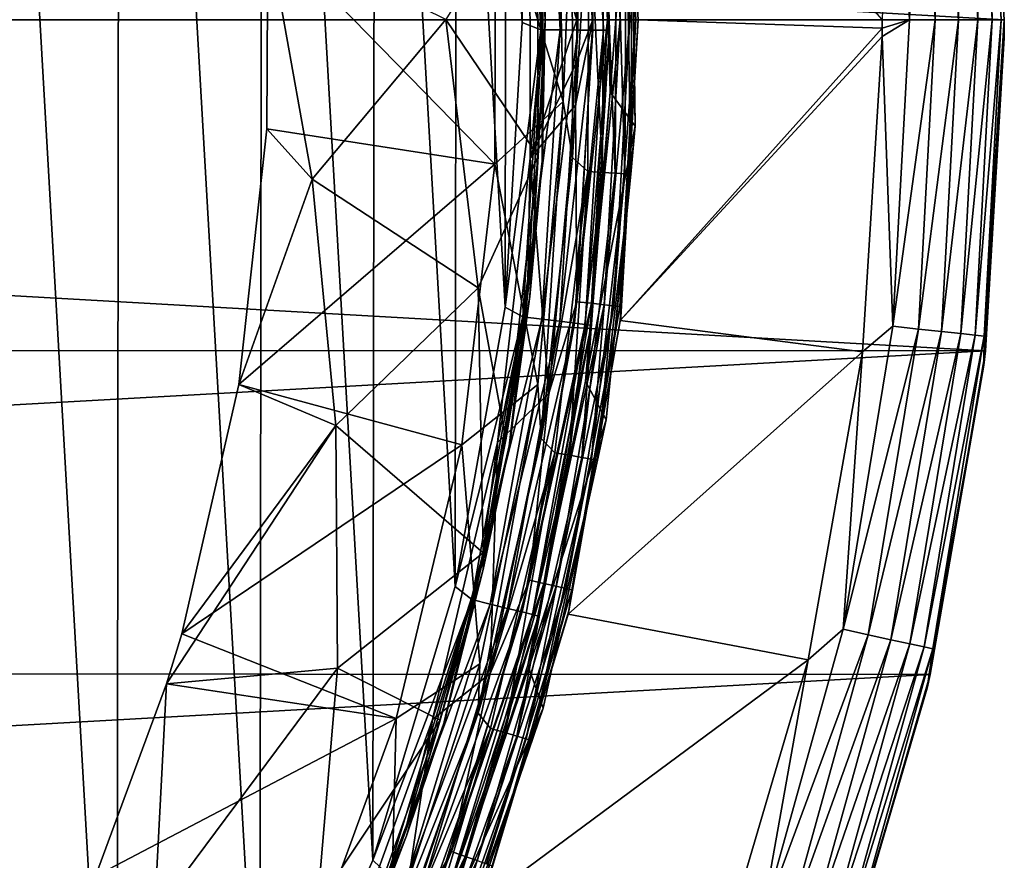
# Model space of a CAD drawing. Header units: metres. Extents: x -24 to 24, y -207 to 24.
# Tile 46 of 59: x 16 to 24, y -7 to 0. Entities that reach past the tile are written whole.
import ezdxf

# ---------------------------------------------------------------- set-up
doc = ezdxf.new("R2010")
doc.units = ezdxf.units.M
doc.layers.add('solid_12421093', color=7, linetype='CONTINUOUS')

msp = doc.modelspace()

# ---------------------------------------------------------------- linework, layer by layer
at = {"layer": 'solid_12421093'}
for points in [[(15.363675, 12.869987, 325.852448), (15.325694, -12.911838, 325.85318), (16.732117, -11.037485, 325.825012)], [(15.363675, 12.869987, 325.852448), (16.732117, -11.037485, 325.825012), (16.756567, 10.99761, 325.824493)], [(16.756567, 10.99761, 325.824493), (16.732117, -11.037485, 325.825012), (17.903967, -9.016746, 325.799622)], [(16.756567, 10.99761, 325.824493), (17.903967, -9.016746, 325.799622), (17.923458, 8.97809, 325.799194)], [(17.923458, 8.97809, 325.799194), (17.903967, -9.016746, 325.799622), (18.828417, -6.883923, 325.778412)], [(17.923458, 8.97809, 325.799194), (18.828417, -6.883923, 325.778412), (18.846983, 6.831898, 325.777954)], [(18.846983, 6.831898, 325.777954), (18.828417, -6.883923, 325.778412), (19.503794, -4.642883, 325.762207)], [(18.846983, 6.831898, 325.777954), (19.503794, -4.642883, 325.762207), (19.514475, 4.600313, 325.761963)], [(19.514475, 4.600313, 325.761963), (19.503794, -4.642883, 325.762207), (19.911051, -2.353869, 325.752167)], [(19.514475, 4.600313, 325.761963), (19.911051, -2.353869, 325.752167), (19.917149, 2.298807, 325.752014)], [(-23.845577, 2.712682, -4), (24, 0, -4), (-24, 0, -4)], [(23.846842, 2.700126, -4), (24, 0, -4), (-23.845577, 2.712682, -4)], [(23.849686, 2.681875, -1), (23.834633, 2.592173, -0.778573), (23.975178, 0, -0.778573)], [(23.846842, 2.700126, -4), (23.849686, 2.681875, -1), (24, 0, -1)], [(23.846842, 2.700126, -4), (24, 0, -1), (24, 0, -4)], [(24, 0, -1), (23.849686, 2.681875, -1), (23.975178, 0, -0.778573)], [(23.761248, 2.584191, -0.566925), (23.642838, 2.571314, -0.377037), (23.782251, 0, -0.377037)], [(23.834633, 2.592173, -0.778573), (23.761248, 2.584191, -0.566925), (23.901358, 0, -0.566925)], [(23.901358, 0, -0.566925), (23.761248, 2.584191, -0.566925), (23.782251, 0, -0.377037)], [(23.975178, 0, -0.778573), (23.834633, 2.592173, -0.778573), (23.901358, 0, -0.566925)], [(23.222521, 0, -0.025072), (23.08639, 2.510796, -0.025072), (22.999884, 0.00226)], [(23.296715, 2.53367, -0.099129), (23.08639, 2.510796, -0.025072), (23.222521, 0, -0.025072)], [(23.434086, 0, -0.099129), (23.296715, 2.53367, -0.099129), (23.222521, 0, -0.025072)], [(23.485357, 2.554186, -0.218448), (23.296715, 2.53367, -0.099129), (23.434086, 0, -0.099129)], [(23.62384, 0, -0.218448), (23.485357, 2.554186, -0.218448), (23.434086, 0, -0.099129)], [(23.642838, 2.571314, -0.377037), (23.485357, 2.554186, -0.218448), (23.62384, 0, -0.218448)], [(23.782251, 0, -0.377037), (23.642838, 2.571314, -0.377037), (23.62384, 0, -0.218448)], [(20.858006, 2.437951, 297), (20.85116, 2.349362, 297.128906), (20.983099, 0, 297.128906)], [(20.855095, 2.453964), (20.858006, 2.437951, 297), (21, 0, 297)], [(20.855095, 2.453964), (21, 0, 297), (21, 0)], [(22.999884, 0.00226), (20.855095, 2.453964), (21, 0)], [(21, 0, 297), (20.858006, 2.437951, 297), (20.983099, 0, 297.128906)], [(20.5, 0, 297.5), (20.360903, 2.377885, 297.5), (20.113962, 1.193668, 297.5)], [(20.499697, 2.309761, 297.482971), (20.360903, 2.377885, 297.5), (20.5, 0, 297.5)], [(20.801586, 2.343776, 297.249664), (20.722614, 2.334878, 297.353363), (20.853739, 0, 297.353363)], [(20.85116, 2.349362, 297.128906), (20.801586, 2.343776, 297.249664), (20.933208, 0, 297.249664)], [(20.933208, 0, 297.249664), (20.801586, 2.343776, 297.249664), (20.853739, 0, 297.353363)], [(20.983099, 0, 297.128906), (20.85116, 2.349362, 297.128906), (20.933208, 0, 297.249664)], [(19.917149, 2.298807, 325.752014), (19.911051, -2.353869, 325.752167), (20.050344, -0.0226, 325.748688)], [(19.917149, 2.298807, 325.752014), (20.050344, -0.0226, 325.748688), (20.077179, 2.267008, 325.731873)], [(20.050344, -0.0226, 325.748688), (20.204844, -0.083559, 325.728668), (20.077179, 2.267008, 325.731873)], [(20.077179, 2.267008, 325.731873), (20.204844, -0.083559, 325.728668), (20.233213, 2.284646, 325.675598)], [(20.093567, 2.264001, 297.529297), (20.211952, 1.24075, 297.600006), (20.220711, 0, 297.529297)], [(20.113962, 1.193668, 297.5), (20.093567, 2.264001, 297.529297), (20.220711, 0, 297.529297)], [(20.204844, -0.083559, 325.728668), (20.361855, -0.084385, 325.672333), (20.233213, 2.284646, 325.675598)], [(20.233213, 2.284646, 325.675598), (20.361855, -0.084385, 325.672333), (20.378283, 2.301129, 325.581665)], [(20.361855, -0.084385, 325.672333), (20.507824, -0.085193, 325.578369), (20.378283, 2.301129, 325.581665)], [(20.378283, 2.301129, 325.581665), (20.507824, -0.085193, 325.578369), (20.499441, 2.315059, 325.454803)], [(20.499441, 2.315059, 325.454803), (20.62974, -0.085842, 325.451447), (20.58691, 2.325339, 325.305176)], [(20.507824, -0.085193, 325.578369), (20.62974, -0.085842, 325.451447), (20.499441, 2.315059, 325.454803)], [(20.61964, 2.323276, 297.432953), (20.499697, 2.309761, 297.482971), (20.62941, 0, 297.482971)], [(20.62941, 0, 297.482971), (20.499697, 2.309761, 297.482971), (20.5, 0, 297.5)], [(20.58691, 2.325339, 325.305176), (20.717762, -0.086253, 325.301788), (20.636572, 2.331413, 325.145996)], [(20.62974, -0.085842, 325.451447), (20.717762, -0.086253, 325.301788), (20.58691, 2.325339, 325.305176)], [(20.722614, 2.334878, 297.353363), (20.61964, 2.323276, 297.432953), (20.750113, 0, 297.432953)], [(20.750113, 0, 297.432953), (20.61964, 2.323276, 297.432953), (20.62941, 0, 297.482971)], [(20.636572, 2.331413, 325.145996), (20.767738, -0.086464, 325.142578), (20.705622, 1.777342, 325.007355)], [(20.717762, -0.086253, 325.301788), (20.767738, -0.086464, 325.142578), (20.636572, 2.331413, 325.145996)], [(20.853739, 0, 297.353363), (20.722614, 2.334878, 297.353363), (20.750113, 0, 297.432953)], [(20.705622, 1.777342, 325.007355), (20.773289, -0.593964, 325.005737), (20.938816, 1.543087, 300.504364)], [(20.767738, -0.086464, 325.142578), (20.773289, -0.593964, 325.005737), (20.705622, 1.777342, 325.007355)], [(20.33194, 1.664127, 300), (20.388014, -0.670501, 300), (19.832102, 1.11565, 302)], [(20.46158, 1.173293, 300), (20.388014, -0.670501, 300), (20.33194, 1.664127, 300)], [(20.773289, -0.593964, 325.005737), (20.977425, -0.873371, 300.504364), (20.938816, 1.543087, 300.504364)], [(20.951136, 1.093274, 300.374603), (20.938816, 1.543087, 300.504364), (20.977425, -0.873371, 300.504364)], [(20.180939, -1.118278, 297.931427), (20.175133, 1.213712, 297.932129), (19.426289, 0.000576, 299.61084)], [(20.240267, 0, 297.838165), (20.175133, 1.213712, 297.932129), (20.180939, -1.118278, 297.931427)], [(20.219597, -1.109232, 297.600006), (20.211952, 1.24075, 297.600006), (20.21574, 1.177433, 297.73999)], [(20.220711, 0, 297.529297), (20.211952, 1.24075, 297.600006), (20.219597, -1.109232, 297.600006)], [(20.11725, -1.134359, 297.5), (20.113962, 1.193668, 297.5), (20.220711, 0, 297.529297)], [(20.5, 0, 297.5), (20.113962, 1.193668, 297.5), (20.11725, -1.134359, 297.5)], [(20.240267, 0, 297.838165), (20.21574, -1.177433, 297.73999), (20.21574, 1.177433, 297.73999)], [(20.219597, -1.109232, 297.600006), (20.21574, 1.177433, 297.73999), (20.21574, -1.177433, 297.73999)], [(20.46158, 1.173293, 300), (20.463684, -1.129507, 300), (20.388014, -0.670501, 300)], [(20.597706, 1.074831, 300.017212), (20.463684, -1.129507, 300), (20.46158, 1.173293, 300)], [(17.967024, 0.721054, 302), (19.832102, 1.11565, 302), (19.827995, -1.184007, 302)], [(20.388014, -0.670501, 300), (19.827995, -1.184007, 302), (19.832102, 1.11565, 302)], [(20.588169, -1.244186, 300.017212), (20.463684, -1.129507, 300), (20.597706, 1.074831, 300.017212)], [(20.588169, -1.244186, 300.017212), (20.597706, 1.074831, 300.017212), (20.709209, -1.251501, 300.06778)], [(20.597706, 1.074831, 300.017212), (20.718801, 1.08115, 300.06778), (20.709209, -1.251501, 300.06778)], [(20.709209, -1.251501, 300.06778), (20.718801, 1.08115, 300.06778), (20.812925, -1.257769, 300.148193)], [(20.718801, 1.08115, 300.06778), (20.822565, 1.086564, 300.148193), (20.812925, -1.257769, 300.148193)], [(20.812925, -1.257769, 300.148193), (20.822565, 1.086564, 300.148193), (20.892159, -1.262557, 300.252869)], [(20.822565, 1.086564, 300.148193), (20.901834, 1.090701, 300.252869), (20.892159, -1.262557, 300.252869)], [(20.892159, -1.262557, 300.252869), (20.901834, 1.090701, 300.252869), (20.941437, -1.265535, 300.374603)], [(20.901834, 1.090701, 300.252869), (20.951136, 1.093274, 300.374603), (20.941437, -1.265535, 300.374603)], [(20.941437, -1.265535, 300.374603), (20.951136, 1.093274, 300.374603), (20.977425, -0.873371, 300.504364)], [(17.959896, -0.892721, 302), (17.967024, 0.721054, 302), (19.827995, -1.184007, 302)], [(18.331333, -1.306386, 301.410736), (17.967024, 0.721054, 302), (17.959896, -0.892721, 302)], [(18.331333, -1.306386, 301.410736), (19.426289, 0.000576, 299.61084), (17.967024, 0.721054, 302)], [(-24, 0, -4), (24, 0, -4), (23.845577, -2.712682, -4)], [(-24, 0, -4), (23.845577, -2.712682, -4), (-23.846842, -2.700126, -4)], [(18.331333, -1.306386, 301.410736), (19.69029, -2.196774, 298.831482), (19.426289, 0.000576, 299.61084)], [(20.180939, -1.118278, 297.931427), (19.426289, 0.000576, 299.61084), (19.69029, -2.196774, 298.831482)], [(20.240267, 0, 297.838165), (20.180939, -1.118278, 297.931427), (20.113001, -2.266191, 297.838165)], [(20.240267, 0, 297.838165), (20.113001, -2.266191, 297.838165), (20.21574, -1.177433, 297.73999)], [(20.497019, -0.349593, 297.5), (20.5, 0, 297.5), (20.11725, -1.134359, 297.5)], [(20.62941, 0, 297.482971), (20.5, 0, 297.5), (20.497019, -0.349593, 297.5)], [(22.999884, -0.069411), (22.999884, 0.00226), (21, 0)], [(23.222521, 0, -0.025072), (22.999884, 0.00226), (22.999884, -0.069411)], [(23.222521, 0, -0.025072), (22.999884, -0.069411), (22.999884, -0.136734)], [(23.08639, -2.510796, -0.025072), (23.222521, 0, -0.025072), (22.999884, -0.136734)], [(23.08639, -2.510796, -0.025072), (23.434086, 0, -0.099129), (23.222521, 0, -0.025072)], [(23.296715, -2.53367, -0.099129), (23.434086, 0, -0.099129), (23.08639, -2.510796, -0.025072)], [(23.296715, -2.53367, -0.099129), (23.62384, 0, -0.218448), (23.434086, 0, -0.099129)], [(23.485357, -2.554186, -0.218448), (23.62384, 0, -0.218448), (23.296715, -2.53367, -0.099129)], [(23.485357, -2.554186, -0.218448), (23.782251, 0, -0.377037), (23.62384, 0, -0.218448)], [(23.642838, -2.571314, -0.377037), (23.782251, 0, -0.377037), (23.485357, -2.554186, -0.218448)], [(23.642838, -2.571314, -0.377037), (23.901358, 0, -0.566925), (23.782251, 0, -0.377037)], [(23.761248, -2.584191, -0.566925), (23.901358, 0, -0.566925), (23.642838, -2.571314, -0.377037)], [(23.761248, -2.584191, -0.566925), (23.975178, 0, -0.778573), (23.901358, 0, -0.566925)], [(23.834633, -2.592173, -0.778573), (23.975178, 0, -0.778573), (23.761248, -2.584191, -0.566925)], [(23.834633, -2.592173, -0.778573), (24, 0, -1), (23.975178, 0, -0.778573)], [(20.050344, -0.0226, 325.748688), (19.911051, -2.353869, 325.752167), (20.204844, -0.083559, 325.728668)], [(20.220711, 0, 297.529297), (20.219597, -1.109232, 297.600006), (20.093567, -2.264001, 297.529297)], [(20.11725, -1.134359, 297.5), (20.220711, 0, 297.529297), (20.093567, -2.264001, 297.529297)], [(20.62941, 0, 297.482971), (20.497019, -0.349593, 297.5), (20.488077, -0.699084, 297.5)], [(20.499697, -2.309761, 297.482971), (20.62941, 0, 297.482971), (20.488077, -0.699084, 297.5)], [(20.499697, -2.309761, 297.482971), (20.750113, 0, 297.432953), (20.62941, 0, 297.482971)], [(20.61964, -2.323276, 297.432953), (20.750113, 0, 297.432953), (20.499697, -2.309761, 297.482971)], [(20.61964, -2.323276, 297.432953), (20.853739, 0, 297.353363), (20.750113, 0, 297.432953)], [(20.722614, -2.334878, 297.353363), (20.853739, 0, 297.353363), (20.61964, -2.323276, 297.432953)], [(20.722614, -2.334878, 297.353363), (20.933208, 0, 297.249664), (20.853739, 0, 297.353363)], [(20.801586, -2.343776, 297.249664), (20.933208, 0, 297.249664), (20.722614, -2.334878, 297.353363)], [(20.801586, -2.343776, 297.249664), (20.983099, 0, 297.128906), (20.933208, 0, 297.249664)], [(20.85116, -2.349362, 297.128906), (20.983099, 0, 297.128906), (20.801586, -2.343776, 297.249664)], [(20.85116, -2.349362, 297.128906), (21, 0, 297), (20.983099, 0, 297.128906)], [(20.858006, -2.437951, 297), (21, 0, 297), (20.85116, -2.349362, 297.128906)], [(20.854115, -2.464478), (21, 0), (20.858006, -2.437951, 297)], [(22.999884, -0.069411), (21, 0), (20.854115, -2.464478)], [(22.999884, -0.136734), (22.999884, -0.069411), (20.854115, -2.464478)], [(21, 0), (21, 0, 297), (20.858006, -2.437951, 297)], [(23.999886, -0.074276, -1), (24, 0, -1), (23.834633, -2.592173, -0.778573)], [(23.99954, -0.148552, -1), (23.999886, -0.074276, -1), (23.834633, -2.592173, -0.778573)], [(23.845577, -2.712682, -4), (24, 0, -4), (23.99954, -0.148552, -1)], [(24, 0, -4), (23.999886, -0.074276, -1), (23.99954, -0.148552, -1)], [(24, 0, -4), (24, 0, -1), (23.999886, -0.074276, -1)], [(19.911051, -2.353869, 325.752167), (20.057699, -2.432987, 325.732361), (20.204844, -0.083559, 325.728668)], [(20.204844, -0.083559, 325.728668), (20.057699, -2.432987, 325.732361), (20.361855, -0.084385, 325.672333)], [(20.057699, -2.432987, 325.732361), (20.213543, -2.452266, 325.676086), (20.361855, -0.084385, 325.672333)], [(20.361855, -0.084385, 325.672333), (20.213543, -2.452266, 325.676086), (20.507824, -0.085193, 325.578369)], [(20.213543, -2.452266, 325.676086), (20.358427, -2.470353, 325.582184), (20.507824, -0.085193, 325.578369)], [(20.507824, -0.085193, 325.578369), (20.358427, -2.470353, 325.582184), (20.62974, -0.085842, 325.451447)], [(20.358427, -2.470353, 325.582184), (20.479437, -2.485574, 325.455292), (20.62974, -0.085842, 325.451447)], [(20.62974, -0.085842, 325.451447), (20.479437, -2.485574, 325.455292), (20.717762, -0.086253, 325.301788)], [(20.479437, -2.485574, 325.455292), (20.566814, -2.496671, 325.305664), (20.717762, -0.086253, 325.301788)], [(20.717762, -0.086253, 325.301788), (20.566814, -2.496671, 325.305664), (20.767738, -0.086464, 325.142578)], [(20.566814, -2.496671, 325.305664), (20.61643, -2.503163, 325.146515), (20.767738, -0.086464, 325.142578)], [(20.767738, -0.086464, 325.142578), (20.61643, -2.503163, 325.146515), (20.773289, -0.593964, 325.005737)], [(22.837574, -2.721247), (22.999884, -0.136734), (20.854115, -2.464478)], [(23.08639, -2.510796, -0.025072), (22.999884, -0.136734), (22.837574, -2.721247)], [(23.83263, -2.829445, -1), (23.99954, -0.148552, -1), (23.834633, -2.592173, -0.778573)], [(23.845577, -2.712682, -4), (23.99954, -0.148552, -1), (23.83263, -2.829445, -1)], [(20.488077, -0.699084, 297.5), (20.497019, -0.349593, 297.5), (20.11725, -1.134359, 297.5)], [(20.773289, -0.593964, 325.005737), (20.569878, -2.959844, 325.010681), (20.977425, -0.873371, 300.504364)], [(20.61643, -2.503163, 325.146515), (20.569878, -2.959844, 325.010681), (20.773289, -0.593964, 325.005737)], [(20.388014, -0.670501, 300), (20.179541, -2.989578, 300), (19.827995, -1.184007, 302)], [(20.268997, -3.061573, 297.5), (20.488077, -0.699084, 297.5), (20.11725, -1.134359, 297.5)], [(20.206198, -3.430815, 300), (20.179541, -2.989578, 300), (20.388014, -0.670501, 300)], [(20.463684, -1.129507, 300), (20.206198, -3.430815, 300), (20.388014, -0.670501, 300)], [(20.499697, -2.309761, 297.482971), (20.488077, -0.699084, 297.5), (20.268997, -3.061573, 297.5)], [(20.569878, -2.959844, 325.010681), (20.738085, -3.278256, 300.504364), (20.977425, -0.873371, 300.504364)], [(20.941437, -1.265535, 300.374603), (20.977425, -0.873371, 300.504364), (20.738085, -3.278256, 300.504364)], [(17.731461, -2.987331, 302), (17.959896, -0.892721, 302), (19.827995, -1.184007, 302)], [(18.331333, -1.306386, 301.410736), (17.959896, -0.892721, 302), (17.731461, -2.987331, 302)], [(19.9161, -3.44101, 297.933167), (20.180939, -1.118278, 297.931427), (19.69029, -2.196774, 298.831482)], [(20.113001, -2.266191, 297.838165), (20.180939, -1.118278, 297.931427), (19.9161, -3.44101, 297.933167)], [(19.954935, -3.444275, 297.600006), (20.219597, -1.109232, 297.600006), (20.21574, -1.177433, 297.73999)], [(20.093567, -2.264001, 297.529297), (20.219597, -1.109232, 297.600006), (19.954935, -3.444275, 297.600006)], [(17.731461, -2.987331, 302), (19.827995, -1.184007, 302), (19.555819, -3.483069, 302)], [(20.179541, -2.989578, 300), (19.555819, -3.483069, 302), (19.827995, -1.184007, 302)], [(19.849716, -3.462652, 297.5), (20.11725, -1.134359, 297.5), (20.093567, -2.264001, 297.529297)], [(20.268997, -3.061573, 297.5), (20.11725, -1.134359, 297.5), (19.849716, -3.462652, 297.5)], [(20.113001, -2.266191, 297.838165), (19.942356, -3.516376, 297.73999), (20.21574, -1.177433, 297.73999)], [(19.954935, -3.444275, 297.600006), (20.21574, -1.177433, 297.73999), (19.942356, -3.516376, 297.73999)], [(20.588169, -1.244186, 300.017212), (20.206198, -3.430815, 300), (20.463684, -1.129507, 300)], [(20.318369, -3.547474, 300.017212), (20.206198, -3.430815, 300), (20.588169, -1.244186, 300.017212)], [(20.318369, -3.547474, 300.017212), (20.588169, -1.244186, 300.017212), (20.437822, -3.56833, 300.06778)], [(20.588169, -1.244186, 300.017212), (20.709209, -1.251501, 300.06778), (20.437822, -3.56833, 300.06778)], [(20.437822, -3.56833, 300.06778), (20.709209, -1.251501, 300.06778), (20.54018, -3.586201, 300.148193)], [(20.709209, -1.251501, 300.06778), (20.812925, -1.257769, 300.148193), (20.54018, -3.586201, 300.148193)], [(20.54018, -3.586201, 300.148193), (20.812925, -1.257769, 300.148193), (20.618374, -3.599854, 300.252869)], [(20.812925, -1.257769, 300.148193), (20.892159, -1.262557, 300.252869), (20.618374, -3.599854, 300.252869)], [(20.618374, -3.599854, 300.252869), (20.892159, -1.262557, 300.252869), (20.667007, -3.608345, 300.374603)], [(20.892159, -1.262557, 300.252869), (20.941437, -1.265535, 300.374603), (20.667007, -3.608345, 300.374603)], [(20.667007, -3.608345, 300.374603), (20.941437, -1.265535, 300.374603), (20.738085, -3.278256, 300.504364)], [(18.331333, -1.306386, 301.410736), (17.731461, -2.987331, 302), (18.523745, -3.324485, 300.699493)], [(18.331333, -1.306386, 301.410736), (18.523745, -3.324485, 300.699493), (19.69029, -2.196774, 298.831482)], [(18.523745, -3.324485, 300.699493), (19.733128, -4.367927, 297.934143), (19.69029, -2.196774, 298.831482)], [(19.9161, -3.44101, 297.933167), (19.69029, -2.196774, 298.831482), (19.733128, -4.367927, 297.934143)], [(20.093567, -2.264001, 297.529297), (19.954935, -3.444275, 297.600006), (19.713736, -4.499531, 297.529297)], [(19.849716, -3.462652, 297.5), (20.093567, -2.264001, 297.529297), (19.713736, -4.499531, 297.529297)], [(20.113001, -2.266191, 297.838165), (19.733128, -4.367927, 297.934143), (19.732801, -4.503883, 297.838165)], [(20.113001, -2.266191, 297.838165), (19.732801, -4.503883, 297.838165), (19.942356, -3.516376, 297.73999)], [(20.113001, -2.266191, 297.838165), (19.9161, -3.44101, 297.933167), (19.733128, -4.367927, 297.934143)], [(20.112186, -4.590476, 297.482971), (20.499697, -2.309761, 297.482971), (20.268997, -3.061573, 297.5)], [(20.61964, -2.323276, 297.432953), (20.499697, -2.309761, 297.482971), (20.112186, -4.590476, 297.482971)], [(20.229864, -4.617334, 297.432953), (20.61964, -2.323276, 297.432953), (20.112186, -4.590476, 297.482971)], [(20.722614, -2.334878, 297.353363), (20.61964, -2.323276, 297.432953), (20.229864, -4.617334, 297.432953)], [(20.330893, -4.640393, 297.353363), (20.722614, -2.334878, 297.353363), (20.229864, -4.617334, 297.432953)], [(20.801586, -2.343776, 297.249664), (20.722614, -2.334878, 297.353363), (20.330893, -4.640393, 297.353363)], [(19.911051, -2.353869, 325.752167), (19.503794, -4.642883, 325.762207), (20.057699, -2.432987, 325.732361)], [(20.408369, -4.658077, 297.249664), (20.801586, -2.343776, 297.249664), (20.330893, -4.640393, 297.353363)], [(20.85116, -2.349362, 297.128906), (20.801586, -2.343776, 297.249664), (20.408369, -4.658077, 297.249664)], [(20.457008, -4.669178, 297.128906), (20.85116, -2.349362, 297.128906), (20.408369, -4.658077, 297.249664)], [(20.858006, -2.437951, 297), (20.85116, -2.349362, 297.128906), (20.457008, -4.669178, 297.128906)], [(19.503794, -4.642883, 325.762207), (19.637754, -4.749278, 325.742798), (20.057699, -2.432987, 325.732361)], [(20.057699, -2.432987, 325.732361), (19.637754, -4.749278, 325.742798), (20.213543, -2.452266, 325.676086)], [(19.637754, -4.749278, 325.742798), (19.790312, -4.786746, 325.686676), (20.213543, -2.452266, 325.676086)], [(20.213543, -2.452266, 325.676086), (19.790312, -4.786746, 325.686676), (20.358427, -2.470353, 325.582184)], [(19.790312, -4.786746, 325.686676), (19.932133, -4.821865, 325.592926), (20.358427, -2.470353, 325.582184)], [(20.358427, -2.470353, 325.582184), (19.932133, -4.821865, 325.592926), (20.479437, -2.485574, 325.455292)], [(19.932133, -4.821865, 325.592926), (20.050591, -4.851449, 325.466156), (20.479437, -2.485574, 325.455292)], [(20.479437, -2.485574, 325.455292), (20.050591, -4.851449, 325.466156), (20.566814, -2.496671, 325.305664)], [(20.050591, -4.851449, 325.466156), (20.136133, -4.873078, 325.31662), (20.566814, -2.496671, 325.305664)], [(20.566814, -2.496671, 325.305664), (20.136133, -4.873078, 325.31662), (20.61643, -2.503163, 325.146515)], [(20.427227, -4.870379), (20.854115, -2.464478), (20.433943, -4.842933, 297)], [(22.837574, -2.721247), (20.854115, -2.464478), (20.427227, -4.870379)], [(20.433943, -4.842933, 297), (20.858006, -2.437951, 297), (20.457008, -4.669178, 297.128906)], [(20.854115, -2.464478), (20.858006, -2.437951, 297), (20.433943, -4.842933, 297)], [(20.136133, -4.873078, 325.31662), (20.184711, -4.885763, 325.157501), (20.61643, -2.503163, 325.146515)], [(20.61643, -2.503163, 325.146515), (20.184711, -4.885763, 325.157501), (20.569878, -2.959844, 325.010681)], [(22.679592, -4.992156, -0.025072), (23.08639, -2.510796, -0.025072), (22.837574, -2.721247)], [(23.296715, -2.53367, -0.099129), (23.08639, -2.510796, -0.025072), (22.679592, -4.992156, -0.025072)], [(22.886209, -5.037636, -0.099129), (23.296715, -2.53367, -0.099129), (22.679592, -4.992156, -0.025072)], [(23.485357, -2.554186, -0.218448), (23.296715, -2.53367, -0.099129), (22.886209, -5.037636, -0.099129)], [(23.071527, -5.078427, -0.218448), (23.485357, -2.554186, -0.218448), (22.886209, -5.037636, -0.099129)], [(23.642838, -2.571314, -0.377037), (23.485357, -2.554186, -0.218448), (23.071527, -5.078427, -0.218448)], [(23.226234, -5.112481, -0.377037), (23.642838, -2.571314, -0.377037), (23.071527, -5.078427, -0.218448)], [(23.761248, -2.584191, -0.566925), (23.642838, -2.571314, -0.377037), (23.226234, -5.112481, -0.377037)], [(23.342558, -5.138085, -0.566925), (23.761248, -2.584191, -0.566925), (23.226234, -5.112481, -0.377037)], [(23.834633, -2.592173, -0.778573), (23.761248, -2.584191, -0.566925), (23.342558, -5.138085, -0.566925)], [(23.41465, -5.153955, -0.778573), (23.834633, -2.592173, -0.778573), (23.342558, -5.138085, -0.566925)], [(23.83263, -2.829445, -1), (23.834633, -2.592173, -0.778573), (23.41465, -5.153955, -0.778573)], [(-23.846842, -2.700126, -4), (23.845577, -2.712682, -4), (-23.398376, -5.339491, -4)], [(-23.398376, -5.339491, -4), (23.845577, -2.712682, -4), (23.392511, -5.364954, -4)], [(22.394014, -5.244456), (22.837574, -2.721247), (20.427227, -4.870379)], [(22.679592, -4.992156, -0.025072), (22.837574, -2.721247), (22.394014, -5.244456)], [(23.392511, -5.364954, -4), (23.845577, -2.712682, -4), (23.83263, -2.829445, -1)], [(23.367189, -5.474897, -1), (23.83263, -2.829445, -1), (23.41465, -5.153955, -0.778573)], [(23.392511, -5.364954, -4), (23.83263, -2.829445, -1), (23.367189, -5.474897, -1)], [(20.569878, -2.959844, 325.010681), (20.097755, -5.287413, 325.021729), (20.738085, -3.278256, 300.504364)], [(20.184711, -4.885763, 325.157501), (20.097755, -5.287413, 325.021729), (20.569878, -2.959844, 325.010681)], [(17.263891, -5.030532, 302), (17.731461, -2.987331, 302), (19.555819, -3.483069, 302)], [(18.523745, -3.324485, 300.699493), (17.731461, -2.987331, 302), (17.263891, -5.030532, 302)], [(20.179541, -2.989578, 300), (19.704679, -5.277584, 300), (19.555819, -3.483069, 302)], [(19.691919, -5.679916, 300), (19.704679, -5.277584, 300), (20.179541, -2.989578, 300)], [(20.206198, -3.430815, 300), (19.691919, -5.679916, 300), (20.179541, -2.989578, 300)], [(19.787998, -5.355727, 297.5), (20.268997, -3.061573, 297.5), (19.849716, -3.462652, 297.5)], [(20.112186, -4.590476, 297.482971), (20.268997, -3.061573, 297.5), (19.787998, -5.355727, 297.5)], [(20.097755, -5.287413, 325.021729), (20.223969, -5.639706, 300.504364), (20.738085, -3.278256, 300.504364)], [(20.667007, -3.608345, 300.374603), (20.738085, -3.278256, 300.504364), (20.223969, -5.639706, 300.504364)], [(18.523745, -3.324485, 300.699493), (17.263891, -5.030532, 302), (17.138903, -5.440128, 302)], [(18.523745, -3.324485, 300.699493), (17.138903, -5.440128, 302), (18.537891, -5.31059, 299.880463)], [(18.523745, -3.324485, 300.699493), (18.537891, -5.31059, 299.880463), (19.733128, -4.367927, 297.934143)], [(19.316116, -5.732895, 297.5), (19.849716, -3.462652, 297.5), (19.713736, -4.499531, 297.529297)], [(19.787998, -5.355727, 297.5), (19.849716, -3.462652, 297.5), (19.316116, -5.732895, 297.5)], [(19.421534, -5.732934, 297.600006), (19.954935, -3.444275, 297.600006), (19.942356, -3.516376, 297.73999)], [(19.713736, -4.499531, 297.529297), (19.954935, -3.444275, 297.600006), (19.421534, -5.732934, 297.600006)], [(20.318369, -3.547474, 300.017212), (19.691919, -5.679916, 300), (20.206198, -3.430815, 300)], [(17.263891, -5.030532, 302), (19.555819, -3.483069, 302), (19.020462, -5.723741, 302)], [(19.704679, -5.277584, 300), (19.020462, -5.723741, 302), (19.555819, -3.483069, 302)], [(19.732801, -4.503883, 297.838165), (19.399288, -5.807765, 297.73999), (19.942356, -3.516376, 297.73999)], [(19.421534, -5.732934, 297.600006), (19.942356, -3.516376, 297.73999), (19.399288, -5.807765, 297.73999)], [(19.791716, -5.805918, 300.017212), (19.691919, -5.679916, 300), (20.318369, -3.547474, 300.017212)], [(19.791716, -5.805918, 300.017212), (20.318369, -3.547474, 300.017212), (19.908073, -5.840051, 300.06778)], [(20.318369, -3.547474, 300.017212), (20.437822, -3.56833, 300.06778), (19.908073, -5.840051, 300.06778)], [(19.908073, -5.840051, 300.06778), (20.437822, -3.56833, 300.06778), (20.007778, -5.869299, 300.148193)], [(20.437822, -3.56833, 300.06778), (20.54018, -3.586201, 300.148193), (20.007778, -5.869299, 300.148193)], [(20.007778, -5.869299, 300.148193), (20.54018, -3.586201, 300.148193), (20.083944, -5.891644, 300.252869)], [(20.54018, -3.586201, 300.148193), (20.618374, -3.599854, 300.252869), (20.083944, -5.891644, 300.252869)], [(20.083944, -5.891644, 300.252869), (20.618374, -3.599854, 300.252869), (20.131317, -5.90554, 300.374603)], [(20.618374, -3.599854, 300.252869), (20.667007, -3.608345, 300.374603), (20.131317, -5.90554, 300.374603)], [(20.131317, -5.90554, 300.374603), (20.667007, -3.608345, 300.374603), (20.223969, -5.639706, 300.504364)], [(18.537891, -5.31059, 299.880463), (19.380882, -5.736669, 297.93103), (19.733128, -4.367927, 297.934143)], [(19.732801, -4.503883, 297.838165), (19.733128, -4.367927, 297.934143), (19.380882, -5.736669, 297.93103)], [(19.713736, -4.499531, 297.529297), (19.421534, -5.732934, 297.600006), (19.085991, -6.678477, 297.529297)], [(19.316116, -5.732895, 297.5), (19.713736, -4.499531, 297.529297), (19.085991, -6.678477, 297.529297)], [(19.732801, -4.503883, 297.838165), (19.380882, -5.736669, 297.93103), (19.10445, -6.684937, 297.838165)], [(19.732801, -4.503883, 297.838165), (19.10445, -6.684937, 297.838165), (19.399288, -5.807765, 297.73999)], [(19.471756, -6.813462, 297.482971), (20.112186, -4.590476, 297.482971), (19.787998, -5.355727, 297.5)], [(20.229864, -4.617334, 297.432953), (20.112186, -4.590476, 297.482971), (19.471756, -6.813462, 297.482971)], [(19.503794, -4.642883, 325.762207), (18.828417, -6.883923, 325.778412), (19.637754, -4.749278, 325.742798)], [(19.585686, -6.853328, 297.432953), (20.229864, -4.617334, 297.432953), (19.471756, -6.813462, 297.482971)], [(20.330893, -4.640393, 297.353363), (20.229864, -4.617334, 297.432953), (19.585686, -6.853328, 297.432953)], [(19.683496, -6.887553, 297.353363), (20.330893, -4.640393, 297.353363), (19.585686, -6.853328, 297.432953)], [(20.408369, -4.658077, 297.249664), (20.330893, -4.640393, 297.353363), (19.683496, -6.887553, 297.353363)], [(19.758507, -6.913801, 297.249664), (20.408369, -4.658077, 297.249664), (19.683496, -6.887553, 297.353363)], [(20.457008, -4.669178, 297.128906), (20.408369, -4.658077, 297.249664), (19.758507, -6.913801, 297.249664)], [(19.805597, -6.930278, 297.128906), (20.457008, -4.669178, 297.128906), (19.758507, -6.913801, 297.249664)], [(20.433943, -4.842933, 297), (20.457008, -4.669178, 297.128906), (19.805597, -6.930278, 297.128906)], [(18.828417, -6.883923, 325.778412), (18.950747, -7.00089, 325.759369), (19.637754, -4.749278, 325.742798)], [(19.637754, -4.749278, 325.742798), (18.950747, -7.00089, 325.759369), (19.790312, -4.786746, 325.686676)], [(18.950747, -7.00089, 325.759369), (19.097937, -7.056035, 325.703491), (19.790312, -4.786746, 325.686676)], [(19.790312, -4.786746, 325.686676), (19.097937, -7.056035, 325.703491), (19.932133, -4.821865, 325.592926)], [(19.097937, -7.056035, 325.703491), (19.234764, -7.107704, 325.609985), (19.932133, -4.821865, 325.592926)], [(19.932133, -4.821865, 325.592926), (19.234764, -7.107704, 325.609985), (20.050591, -4.851449, 325.466156)], [(19.234764, -7.107704, 325.609985), (19.349056, -7.151246, 325.483429), (20.050591, -4.851449, 325.466156)], [(20.050591, -4.851449, 325.466156), (19.349056, -7.151246, 325.483429), (20.136133, -4.873078, 325.31662)], [(19.349056, -7.151246, 325.483429), (19.431601, -7.183114, 325.334045), (20.136133, -4.873078, 325.31662)], [(20.136133, -4.873078, 325.31662), (19.431601, -7.183114, 325.334045), (20.184711, -4.885763, 325.157501)], [(19.431601, -7.183114, 325.334045), (19.478481, -7.201818, 325.175018), (20.184711, -4.885763, 325.157501)], [(20.184711, -4.885763, 325.157501), (19.478481, -7.201818, 325.175018), (20.097755, -5.287413, 325.021729)], [(19.715555, -7.228871), (20.427227, -4.870379), (19.733545, -7.182423, 297)], [(22.394014, -5.244456), (20.427227, -4.870379), (19.715555, -7.228871)], [(19.733545, -7.182423, 297), (20.433943, -4.842933, 297), (19.805597, -6.930278, 297.128906)], [(20.427227, -4.870379), (20.433943, -4.842933, 297), (19.733545, -7.182423, 297)], [(22.006895, -7.414987, -0.025072), (22.679592, -4.992156, -0.025072), (22.394014, -5.244456)], [(22.886209, -5.037636, -0.099129), (22.679592, -4.992156, -0.025072), (22.006895, -7.414987, -0.025072)], [(17.138903, -5.440128, 302), (17.263891, -5.030532, 302), (19.020462, -5.723741, 302)], [(22.207386, -7.48254, -0.099129), (22.886209, -5.037636, -0.099129), (22.006895, -7.414987, -0.025072)], [(23.071527, -5.078427, -0.218448), (22.886209, -5.037636, -0.099129), (22.207386, -7.48254, -0.099129)], [(22.387207, -7.543128, -0.218448), (23.071527, -5.078427, -0.218448), (22.207386, -7.48254, -0.099129)], [(23.226234, -5.112481, -0.377037), (23.071527, -5.078427, -0.218448), (22.387207, -7.543128, -0.218448)], [(22.537325, -7.593709, -0.377037), (23.226234, -5.112481, -0.377037), (22.387207, -7.543128, -0.218448)], [(23.342558, -5.138085, -0.566925), (23.226234, -5.112481, -0.377037), (22.537325, -7.593709, -0.377037)], [(22.650198, -7.63174, -0.566925), (23.342558, -5.138085, -0.566925), (22.537325, -7.593709, -0.377037)], [(23.41465, -5.153955, -0.778573), (23.342558, -5.138085, -0.566925), (22.650198, -7.63174, -0.566925)], [(22.720152, -7.655311, -0.778573), (23.41465, -5.153955, -0.778573), (22.650198, -7.63174, -0.566925)], [(23.367189, -5.474897, -1), (23.41465, -5.153955, -0.778573), (22.720152, -7.655311, -0.778573)], [(17.039919, -7.325962, 301.143951), (18.537891, -5.31059, 299.880463), (17.138903, -5.440128, 302)], [(17.039919, -7.325962, 301.143951), (18.373634, -7.245588, 298.961548), (18.537891, -5.31059, 299.880463)], [(18.537891, -5.31059, 299.880463), (18.373634, -7.245588, 298.961548), (19.380882, -5.736669, 297.93103)], [(19.704679, -5.277584, 300), (18.976303, -7.486263, 300), (19.020462, -5.723741, 302)], [(19.691919, -5.679916, 300), (18.976303, -7.486263, 300), (19.704679, -5.277584, 300)], [(20.097755, -5.287413, 325.021729), (19.363121, -7.545853, 325.038727), (20.223969, -5.639706, 300.504364)], [(19.478481, -7.201818, 325.175018), (19.363121, -7.545853, 325.038727), (20.097755, -5.287413, 325.021729)], [(21.664734, -7.719534), (22.394014, -5.244456), (19.715555, -7.228871)], [(22.006895, -7.414987, -0.025072), (22.394014, -5.244456), (21.664734, -7.719534)], [(-23.398376, -5.339491, -4), (23.392511, -5.364954, -4), (-22.649946, -7.93239, -4)], [(-22.649946, -7.93239, -4), (23.392511, -5.364954, -4), (22.635849, -7.97191, -4)], [(19.03936, -7.595896, 297.5), (19.787998, -5.355727, 297.5), (19.316116, -5.732895, 297.5)], [(19.471756, -6.813462, 297.482971), (19.787998, -5.355727, 297.5), (19.03936, -7.595896, 297.5)], [(22.635849, -7.97191, -4), (23.392511, -5.364954, -4), (23.367189, -5.474897, -1)], [(16.556978, -7.014325, 302), (17.138903, -5.440128, 302), (19.020462, -5.723741, 302)], [(17.039919, -7.325962, 301.143951), (17.138903, -5.440128, 302), (16.556978, -7.014325, 302)], [(22.609047, -8.051769, -1), (23.367189, -5.474897, -1), (22.720152, -7.655311, -0.778573)], [(22.635849, -7.97191, -4), (23.367189, -5.474897, -1), (22.609047, -8.051769, -1)], [(19.363121, -7.545853, 325.038727), (19.441885, -7.926429, 300.504364), (20.223969, -5.639706, 300.504364)], [(20.131317, -5.90554, 300.374603), (20.223969, -5.639706, 300.504364), (19.441885, -7.926429, 300.504364)], [(16.556978, -7.014325, 302), (19.020462, -5.723741, 302), (18.224056, -7.902055, 302)], [(18.976303, -7.486263, 300), (18.224056, -7.902055, 302), (19.020462, -5.723741, 302)], [(19.691919, -5.679916, 300), (18.924894, -7.868675, 300), (18.976303, -7.486263, 300)], [(19.791716, -5.805918, 300.017212), (18.924894, -7.868675, 300), (19.691919, -5.679916, 300)], [(18.373634, -7.245588, 298.961548), (18.578518, -7.956518, 297.934601), (19.380882, -5.736669, 297.93103)], [(18.51857, -7.941089, 297.5), (19.316116, -5.732895, 297.5), (19.085991, -6.678477, 297.529297)], [(19.03936, -7.595896, 297.5), (19.316116, -5.732895, 297.5), (18.51857, -7.941089, 297.5)], [(19.10445, -6.684937, 297.838165), (19.380882, -5.736669, 297.93103), (18.578518, -7.956518, 297.934601)], [(18.626574, -7.944384, 297.600006), (19.421534, -5.732934, 297.600006), (19.399288, -5.807765, 297.73999)], [(19.085991, -6.678477, 297.529297), (19.421534, -5.732934, 297.600006), (18.626574, -7.944384, 297.600006)], [(19.014868, -7.990966, 300.017212), (18.924894, -7.868675, 300), (19.791716, -5.805918, 300.017212)], [(19.014868, -7.990966, 300.017212), (19.791716, -5.805918, 300.017212), (19.126657, -8.037946, 300.06778)], [(19.791716, -5.805918, 300.017212), (19.908073, -5.840051, 300.06778), (19.126657, -8.037946, 300.06778)], [(19.10445, -6.684937, 297.838165), (18.593876, -8.020616, 297.73999), (19.399288, -5.807765, 297.73999)], [(18.626574, -7.944384, 297.600006), (19.399288, -5.807765, 297.73999), (18.593876, -8.020616, 297.73999)], [(19.126657, -8.037946, 300.06778), (19.908073, -5.840051, 300.06778), (19.222448, -8.078201, 300.148193)], [(19.908073, -5.840051, 300.06778), (20.007778, -5.869299, 300.148193), (19.222448, -8.078201, 300.148193)], [(19.222448, -8.078201, 300.148193), (20.007778, -5.869299, 300.148193), (19.295626, -8.108954, 300.252869)], [(20.007778, -5.869299, 300.148193), (20.083944, -5.891644, 300.252869), (19.295626, -8.108954, 300.252869)], [(19.295626, -8.108954, 300.252869), (20.083944, -5.891644, 300.252869), (19.341139, -8.128081, 300.374603)], [(20.083944, -5.891644, 300.252869), (20.131317, -5.90554, 300.374603), (19.341139, -8.128081, 300.374603)], [(19.341139, -8.128081, 300.374603), (20.131317, -5.90554, 300.374603), (19.441885, -7.926429, 300.504364)], [(19.085991, -6.678477, 297.529297), (18.626574, -7.944384, 297.600006), (18.218231, -8.773438, 297.529297)], [(18.51857, -7.941089, 297.5), (19.085991, -6.678477, 297.529297), (18.218231, -8.773438, 297.529297)], [(19.10445, -6.684937, 297.838165), (18.578518, -7.956518, 297.934601), (18.235851, -8.781923, 297.838165)], [(19.10445, -6.684937, 297.838165), (18.235851, -8.781923, 297.838165), (18.593876, -8.020616, 297.73999)], [(18.586456, -8.950766, 297.482971), (19.471756, -6.813462, 297.482971), (19.03936, -7.595896, 297.5)], [(19.585686, -6.853328, 297.432953), (19.471756, -6.813462, 297.482971), (18.586456, -8.950766, 297.482971)], [(18.695206, -9.003137, 297.432953), (19.585686, -6.853328, 297.432953), (18.586456, -8.950766, 297.482971)], [(19.683496, -6.887553, 297.353363), (19.585686, -6.853328, 297.432953), (18.695206, -9.003137, 297.432953)], [(18.828417, -6.883923, 325.778412), (17.903967, -9.016746, 325.799622), (18.950747, -7.00089, 325.759369)]]:
    msp.add_3dface(points, dxfattribs=at)

doc.saveas('drawing.dxf')
